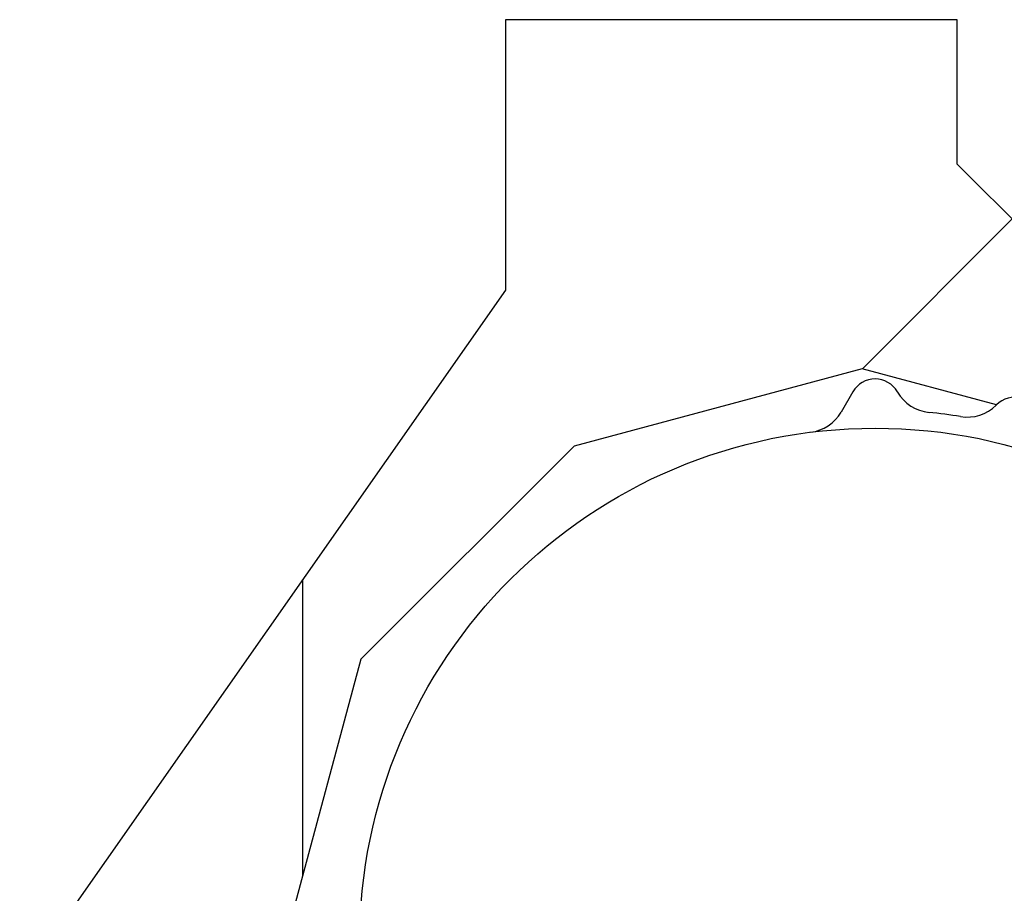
# Model space of a CAD drawing. Header units: millimetres. Extents: x 0 to 1189, y 0 to 841.
# Tile 25 of 117: x 399 to 447, y 257 to 299. Entities that reach past the tile are written whole.
import ezdxf

# ---------------------------------------------------------------- set-up
doc = ezdxf.new("R2010")
doc.units = ezdxf.units.MM
doc.header["$LTSCALE"] = 65.395
for name, color, linetype in [('32007_060000_TLKGS_KGS_V_ABL588', 7, 'CONTINUOUS'), ('32007_062000_TLKGS_KGS_TL_V_ABL664', 7, 'CONTINUOUS'), ('32007_725700_02_SIMPLE1_T1_X_PBL706', 7, 'CONTINUOUS'), ('32007_725700_02_SIMPLE1_T2_X_PBL683', 7, 'CONTINUOUS'), ('32007_725700_02_SIMPLE1_T3_X_PBL1097', 7, 'CONTINUOUS'), ('32007_725700_02_SIMPLE1_X_ABL682', 7, 'CONTINUOUS'), ('32087_000000_TLKGS_MARKETING_ABL510', 7, 'CONTINUOUS'), ('32087_030000_TLKGS_V_ABL511', 7, 'CONTINUOUS'), ('32087_700000_TLKGS_V_ABL536', 7, 'CONTINUOUS'), ('32087_727000_01_SIMPLE1_T1_X_PBL538', 7, 'CONTINUOUS'), ('32087_727000_01_SIMPLE1_X_ABL537', 7, 'CONTINUOUS'), ('right_6_VBL509', 7, 'CONTINUOUS')]:
    doc.layers.add(name, color=color, linetype=linetype)

# ---------------------------------------------------------------- blocks, each defined once
blk = doc.blocks.new('32087_727000_01_SIMPLE1_T1_X_PBL538', base_point=(315.806, 259.883))
at = {"layer": '32087_727000_01_SIMPLE1_T1_X_PBL538', "color": 7, "linetype": 'Continuous'}
for p, q in [((423, 299.45), (423, 286.277)), ((445, 299.45), (423, 299.45)), ((445, 292.417), (445, 299.45)), ((445, 292.417), (451.983, 285.434)), ((440.379, 282.44), (447.669, 289.746)), ((423, 286.277), (399.35, 252.501)), ((440.372, 282.441), (426.341, 278.682)), ((446.91, 280.689), (440.372, 282.441)), ((426.341, 278.682), (415.955, 268.296)), ((413.125, 272.174), (413.125, 257.733)), ((415.955, 268.296), (412.116, 253.967))]:
    blk.add_line(p, q, dxfattribs=at)
blk = doc.blocks.new('32087_727000_01_SIMPLE1_X_ABL537', base_point=(315.806, 259.883))
at = {"layer": '32087_727000_01_SIMPLE1_T1_X_PBL538'}
blk.add_blockref('32087_727000_01_SIMPLE1_T1_X_PBL538', (315.806, 259.883), dxfattribs=at)
blk = doc.blocks.new('32087_700000_TLKGS_V_ABL536', base_point=(315.806, 259.883))
at = {"layer": '32087_727000_01_SIMPLE1_X_ABL537'}
blk.add_blockref('32087_727000_01_SIMPLE1_X_ABL537', (315.806, 259.883), dxfattribs=at)
blk = doc.blocks.new('32087_030000_TLKGS_V_ABL511', base_point=(315.806, 189.925))
at = {"layer": '32087_700000_TLKGS_V_ABL536'}
blk.add_blockref('32087_700000_TLKGS_V_ABL536', (315.806, 259.883), dxfattribs=at)
blk = doc.blocks.new('32007_725700_02_SIMPLE1_T2_X_PBL683', base_point=(463.91, 277.36))
at = {"layer": '32007_725700_02_SIMPLE1_T2_X_PBL683', "color": 7, "linetype": 'Continuous'}
for p, q in [((450.9, 291.219), (450.051, 290.371)), ((477.77, 264.349), (450.9, 291.219)), ((476.921, 263.501), (450.051, 290.371)), ((452.703, 287.719), (452.451, 287.468)), ((451.821, 287.009), (450.885, 286.532)), ((474.018, 265.901), (474.269, 266.153)), ((473.082, 264.335), (473.56, 265.271)), ((477.77, 264.349), (476.921, 263.501))]:
    blk.add_line(p, q, dxfattribs=at)
for centre, start, end in [((450.684, 289.236), 297.06, 315), ((475.786, 264.134), 135, 152.94)]:
    blk.add_arc(centre, 2.5, start, end, dxfattribs=at)
blk = doc.blocks.new('32007_725700_02_SIMPLE1_T1_X_PBL706', base_point=(451.34, 273.138))
at = {"layer": '32007_725700_02_SIMPLE1_T1_X_PBL706', "color": 7, "linetype": 'Continuous'}
for p, q in [((439.917, 281.325), (439.348, 280.338)), ((442.093, 281.307), (442.083, 281.325)), ((446.91, 280.689), (446.896, 280.675)), ((449.007, 280.109), (449.001, 280.129)), ((453.5, 278.266), (453.482, 278.255)), ((455.375, 277.163), (455.375, 277.183)), ((459.238, 274.219), (459.218, 274.214)), ((460.764, 272.668), (460.769, 272.688)), ((463.733, 268.825), (463.713, 268.825)), ((464.246, 265.963), (464.816, 266.95))]:
    blk.add_line(p, q, dxfattribs=at)
for centre, radius, start, end in [((441, 280.7), 1.25, 30, 150), ((443.825, 282.307), 2, 210, 264.2096), ((447.794, 279.806), 1.25, 15, 135), ((445.481, 282.089), 2, 260.7904, 315), ((437.615, 281.338), 2, 277.1744, 330), ((441, 254.45), 26, 80.7904, 84.2096), ((450.939, 280.627), 2, 195, 249.2096), ((441, 254.45), 26, 65.7904, 69.2096), ((452.482, 279.987), 2, 245.7904, 300), ((454.125, 277.183), 1.25, 0, 120), ((457.375, 277.163), 2, 180, 234.2096), ((441, 254.45), 26, 50.7904, 54.2096), ((458.7, 276.145), 2, 230.7904, 285), ((459.562, 273.012), 1.25, 345, 105), ((462.695, 272.15), 2, 165, 219.2096), ((441, 254.45), 26, 35.7904, 39.2096), ((463.713, 270.825), 2, 215.7904, 270), ((463.733, 267.575), 1.25, 330, 90), ((465.978, 264.963), 2, 150, 202.8256)]:
    blk.add_arc(centre, radius, start, end, dxfattribs=at)
blk = doc.blocks.new('32007_725700_02_SIMPLE1_X_ABL682', base_point=(457.817, 277.36))
at = {"layer": '32007_725700_02_SIMPLE1_T1_X_PBL706'}
blk.add_blockref('32007_725700_02_SIMPLE1_T1_X_PBL706', (451.34, 273.138), dxfattribs=at)
at = {"layer": '32007_725700_02_SIMPLE1_T2_X_PBL683'}
blk.add_blockref('32007_725700_02_SIMPLE1_T2_X_PBL683', (463.91, 277.36), dxfattribs=at)
blk = doc.blocks.new('32007_062000_TLKGS_KGS_TL_V_ABL664', base_point=(439.312, 226.448))
at = {"layer": '32007_725700_02_SIMPLE1_X_ABL682'}
blk.add_blockref('32007_725700_02_SIMPLE1_X_ABL682', (457.817, 277.36), dxfattribs=at)
blk = doc.blocks.new('32007_060000_TLKGS_KGS_V_ABL588', base_point=(438.788, 206.86))
at = {"layer": '32007_062000_TLKGS_KGS_TL_V_ABL664'}
blk.add_blockref('32007_062000_TLKGS_KGS_TL_V_ABL664', (439.312, 226.448), dxfattribs=at)
blk = doc.blocks.new('32087_000000_TLKGS_MARKETING_ABL510', base_point=(314.988, 189.925))
at = {"layer": '32007_060000_TLKGS_KGS_V_ABL588'}
blk.add_blockref('32007_060000_TLKGS_KGS_V_ABL588', (438.788, 206.86), dxfattribs=at)
at = {"layer": '32087_030000_TLKGS_V_ABL511'}
blk.add_blockref('32087_030000_TLKGS_V_ABL511', (315.806, 189.925), dxfattribs=at)
blk = doc.blocks.new('32007_725700_02_SIMPLE1_T3_X_PBL1097', base_point=(441, 254.45))
at = {"layer": '32007_725700_02_SIMPLE1_T3_X_PBL1097', "color": 7, "linetype": 'Continuous'}
blk.add_circle((441, 254.45), 25.1, dxfattribs=at)
blk = doc.blocks.new('RIGHT_6_VBL509', base_point=(322.707, 200.325))
at = {"layer": '32007_725700_02_SIMPLE1_T3_X_PBL1097'}
blk.add_blockref('32007_725700_02_SIMPLE1_T3_X_PBL1097', (441, 254.45), dxfattribs=at)
at = {"layer": '32087_000000_TLKGS_MARKETING_ABL510'}
blk.add_blockref('32087_000000_TLKGS_MARKETING_ABL510', (314.988, 189.925), dxfattribs=at)

msp = doc.modelspace()

# ---------------------------------------------------------------- block references
at = {"layer": 'right_6_VBL509'}
msp.add_blockref('RIGHT_6_VBL509', (322.70686, 200.325), dxfattribs=at)

doc.saveas('drawing.dxf')
